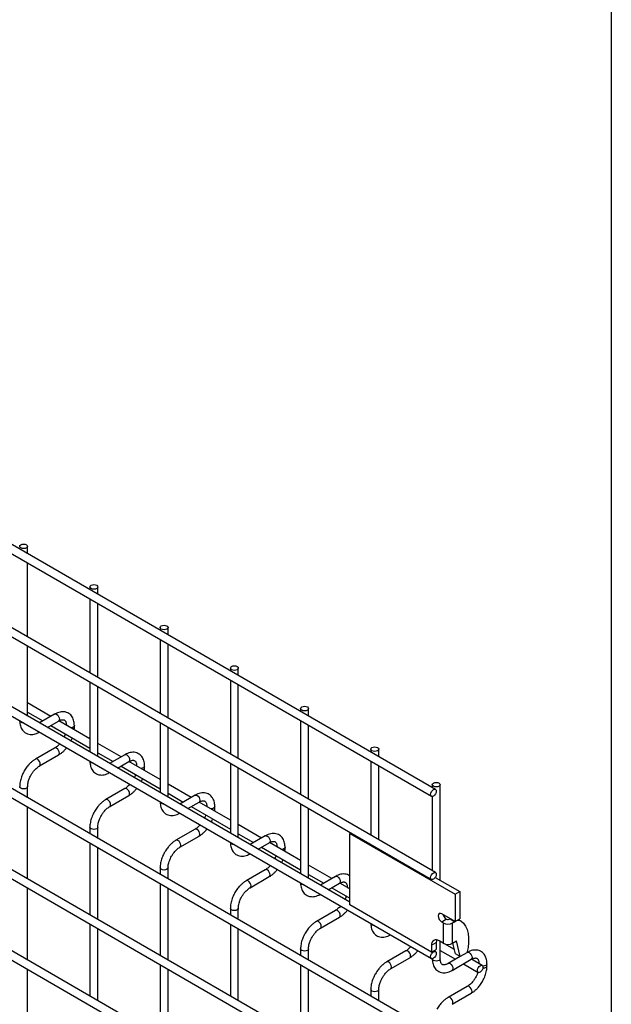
# Model space of a CAD drawing. Header units: inches. Extents: x 0.2 to 10.8, y 0.2 to 8.2.
# Tile 35 of 36: x 10.154 to 10.75, y 6.762 to 7.752. Entities that reach past the tile are written whole.
import ezdxf

# ---------------------------------------------------------------- set-up
doc = ezdxf.new("R2010")
doc.units = ezdxf.units.IN
doc.header["$MEASUREMENT"] = 0
doc.layers.add('TEXT', color=140, linetype='Continuous', lineweight=25)

msp = doc.modelspace()

# ---------------------------------------------------------------- linework, layer by layer
for p, q in [((10.57291, 6.97788), (8.52548, 8.15983)), ((8.52148, 8.15291), (10.56891, 6.97095)), ((10.57291, 6.89418), (8.52548, 8.07614)), ((8.52148, 8.06921), (10.56891, 6.88726)), ((8.52148, 7.9896), (10.56891, 6.80764)), ((10.48658, 6.8644), (8.60649, 7.94976)), ((8.52148, 7.90735), (10.56891, 6.7254)), ((10.57291, 6.73233), (8.52548, 7.91428)), ((10.57291, 6.65067), (8.52548, 7.83263)), ((8.52148, 7.8257), (10.56891, 6.64375)), ((10.57291, 6.56902), (8.52548, 7.75098)), ((8.52148, 7.74405), (10.56891, 6.56209)), ((10.16231, 7.21491), (10.16231, 7.2224)), ((10.16231, 7.13122), (10.16231, 7.20567)), ((10.22502, 7.18158), (10.22502, 7.17871)), ((10.23302, 7.17409), (10.23302, 7.18158)), ((10.22502, 7.16947), (10.22502, 7.09501)), ((10.23302, 7.0904), (10.23302, 7.16485)), ((10.29573, 7.14076), (10.29573, 7.13789)), ((10.30373, 7.13327), (10.30373, 7.14076)), ((10.29573, 7.12865), (10.29573, 7.05419)), ((10.16231, 7.0516), (10.16231, 7.12198)), ((10.30373, 7.04958), (10.30373, 7.12403)), ((10.36644, 7.09994), (10.36644, 7.09707)), ((10.37444, 7.09245), (10.37444, 7.09994)), ((10.22502, 7.08578), (10.22502, 7.0154)), ((10.36644, 7.08783), (10.36644, 7.01337)), ((10.23302, 7.01078), (10.23302, 7.08116)), ((10.37444, 7.00876), (10.37444, 7.08321)), ((10.18563, 7.05135), (10.16231, 7.06481)), ((10.16231, 7.05558), (10.17763, 7.04673)), ((10.43715, 7.05912), (10.43715, 7.05625)), ((10.44515, 7.05163), (10.44515, 7.05912)), ((10.18947, 7.05357), (10.17419, 7.04475)), ((10.18219, 7.04013), (10.19347, 7.04664)), ((10.22502, 7.02861), (10.19365, 7.04672)), ((10.43715, 7.04701), (10.43715, 6.97255)), ((10.18563, 7.04211), (10.22502, 7.01937)), ((10.20937, 7.04), (10.20937, 7.04208)), ((10.29573, 7.04496), (10.29573, 6.97458)), ((10.30373, 6.96996), (10.30373, 7.04034)), ((10.44515, 6.96793), (10.44515, 7.04239)), ((10.18947, 7.0194), (10.17028, 7.00832)), ((10.25634, 7.01053), (10.23302, 7.02399)), ((10.50786, 7.0183), (10.50786, 7.01543)), ((10.51586, 7.01081), (10.51586, 7.0183)), ((10.17427, 7.00139), (10.19347, 7.01247)), ((10.23302, 7.01476), (10.24834, 7.00591)), ((10.26018, 7.01275), (10.2449, 7.00393)), ((10.2529, 6.99931), (10.26418, 7.00582)), ((10.29573, 6.98779), (10.26436, 7.0059)), ((10.50786, 7.00619), (10.50786, 6.93173)), ((10.25634, 7.00129), (10.29573, 6.97855)), ((10.28008, 6.99918), (10.28008, 7.00126)), ((10.36644, 7.00414), (10.36644, 6.93376)), ((10.37444, 6.92914), (10.37444, 6.99952)), ((10.51586, 6.92711), (10.51586, 7.00157)), ((10.16231, 6.96936), (10.16231, 6.98066)), ((10.26018, 6.97858), (10.24099, 6.9675)), ((10.32705, 6.96971), (10.30373, 6.98317)), ((10.56973, 6.98258), (10.56973, 6.97971)), ((10.57773, 6.88642), (10.57773, 6.98258)), ((10.24499, 6.96057), (10.26418, 6.97165)), ((10.30373, 6.97394), (10.31905, 6.96509)), ((10.33089, 6.97193), (10.31561, 6.96311)), ((10.56973, 6.97077), (10.56973, 6.89601)), ((10.16231, 6.88771), (10.16231, 6.96012)), ((10.32361, 6.95849), (10.33489, 6.965)), ((10.32705, 6.96047), (10.36644, 6.93773)), ((10.36644, 6.94697), (10.33507, 6.96508)), ((10.35079, 6.95836), (10.35079, 6.96044)), ((10.43715, 6.96332), (10.43715, 6.89294)), ((10.44515, 6.88832), (10.44515, 6.9587)), ((10.22502, 6.93984), (10.22502, 6.93316)), ((10.23302, 6.92854), (10.23302, 6.93984)), ((10.33089, 6.93776), (10.3117, 6.92667)), ((10.39776, 6.92889), (10.37444, 6.94235)), ((10.3157, 6.91975), (10.33489, 6.93083)), ((10.37444, 6.93312), (10.38976, 6.92427)), ((10.40161, 6.93111), (10.38632, 6.92229)), ((10.48763, 6.93418), (10.48658, 6.93357)), ((10.48658, 6.86151), (10.48658, 6.93357)), ((10.48658, 6.93357), (10.59265, 6.87234)), ((10.22502, 6.92392), (10.22502, 6.8515)), ((10.23302, 6.84689), (10.23302, 6.9193)), ((10.39432, 6.91767), (10.4056, 6.92418)), ((10.39776, 6.91965), (10.43715, 6.89691)), ((10.43715, 6.90615), (10.40578, 6.92426)), ((10.4215, 6.91754), (10.4215, 6.91962)), ((10.29573, 6.89902), (10.29573, 6.89234)), ((10.30373, 6.88772), (10.30373, 6.89902)), ((10.40161, 6.89694), (10.38241, 6.88585)), ((10.46847, 6.88807), (10.44515, 6.90153)), ((10.38641, 6.87893), (10.4056, 6.89001)), ((10.44515, 6.8923), (10.46047, 6.88345)), ((10.47232, 6.89029), (10.45703, 6.88147)), ((10.57275, 6.8893), (10.59739, 6.87507)), ((10.16231, 6.80605), (10.16231, 6.87847)), ((10.29573, 6.8831), (10.29573, 6.81068)), ((10.30373, 6.80607), (10.30373, 6.87848)), ((10.46503, 6.87685), (10.47632, 6.88336)), ((10.46847, 6.87883), (10.48658, 6.86838)), ((10.48658, 6.87761), (10.47649, 6.88344)), ((10.59265, 6.87234), (10.59739, 6.87507)), ((10.59265, 6.87234), (10.59265, 6.84478)), ((10.59739, 6.87507), (10.59739, 6.84752)), ((10.36644, 6.8582), (10.36644, 6.85152)), ((10.37444, 6.8469), (10.37444, 6.8582)), ((10.569, 6.81393), (10.48658, 6.86151)), ((10.47232, 6.85612), (10.45312, 6.84503)), ((10.45712, 6.83811), (10.47632, 6.84919)), ((10.59265, 6.84478), (10.57922, 6.85254)), ((10.5841, 6.84719), (10.57922, 6.84437)), ((10.58784, 6.84756), (10.58766, 6.84746)), ((10.58766, 6.84746), (10.5924, 6.84472)), ((10.59265, 6.84478), (10.59739, 6.84752)), ((10.22502, 6.84227), (10.22502, 6.76985)), ((10.23302, 6.76523), (10.23302, 6.83765)), ((10.36644, 6.84228), (10.36644, 6.76986)), ((10.37444, 6.76525), (10.37444, 6.83766)), ((10.58077, 6.84347), (10.57922, 6.84437)), ((10.58077, 6.84347), (10.58077, 6.82306)), ((10.59025, 6.84347), (10.5924, 6.84472)), ((10.59025, 6.82306), (10.59025, 6.84347)), ((10.5924, 6.84472), (10.59258, 6.84482)), ((10.59613, 6.84679), (10.59855, 6.8454)), ((10.43715, 6.81738), (10.43715, 6.8107)), ((10.44515, 6.80608), (10.44515, 6.81738)), ((10.569, 6.82096), (10.57373, 6.82369)), ((10.569, 6.82096), (10.569, 6.81393)), ((10.57373, 6.82369), (10.57373, 6.81667)), ((10.58077, 6.82306), (10.5767, 6.82541)), ((10.57773, 6.80727), (10.57773, 6.82481)), ((10.59211, 6.81669), (10.58214, 6.82245)), ((10.59025, 6.82306), (10.59417, 6.82533)), ((10.59314, 6.81232), (10.59057, 6.82325)), ((10.59788, 6.80959), (10.59417, 6.82533)), ((10.54303, 6.8153), (10.52383, 6.80421)), ((10.52783, 6.79729), (10.54703, 6.80837)), ((10.569, 6.81393), (10.57373, 6.81667)), ((10.56973, 6.80746), (10.56973, 6.80727)), ((10.57291, 6.81457), (10.5715, 6.81538)), ((10.57773, 6.81576), (10.59305, 6.80691)), ((10.59778, 6.80964), (10.5857, 6.80267)), ((10.59788, 6.80959), (10.59314, 6.81232)), ((10.6046, 6.81346), (10.59788, 6.80959)), ((10.6049, 6.81375), (10.60463, 6.8136)), ((10.29573, 6.80145), (10.29573, 6.72903)), ((10.43715, 6.80146), (10.43715, 6.72904)), ((10.5897, 6.79574), (10.6089, 6.80682)), ((10.60105, 6.80229), (10.61596, 6.79369)), ((10.61996, 6.80062), (10.60908, 6.8069)), ((10.62479, 6.80018), (10.62479, 6.80226)), ((10.16231, 6.7244), (10.16231, 6.79682)), ((10.30373, 6.72441), (10.30373, 6.79683)), ((10.44515, 6.72443), (10.44515, 6.79684)), ((10.6049, 6.77958), (10.5857, 6.7685)), ((10.50786, 6.77656), (10.50786, 6.76988)), ((10.51586, 6.76526), (10.51586, 6.77656)), ((10.5897, 6.76157), (10.6089, 6.77265))]:
    msp.add_line(p, q)
at = {"flags": 128}
for points in [[(10.16114, 7.22403), (10.16201, 7.22328), (10.16231, 7.2224), (10.16201, 7.22152), (10.16114, 7.22077), (10.15984, 7.22027), (10.15831, 7.22009), (10.15678, 7.22027), (10.15548, 7.22077), (10.15461, 7.22152), (10.15431, 7.2224), (10.15461, 7.22328), (10.15548, 7.22403), (10.15678, 7.22453), (10.15831, 7.22471), (10.15984, 7.22453), (10.16114, 7.22403)], [(10.23185, 7.18321), (10.23272, 7.18246), (10.23302, 7.18158), (10.23272, 7.1807), (10.23185, 7.17995), (10.23055, 7.17945), (10.22902, 7.17927), (10.22749, 7.17945), (10.22619, 7.17995), (10.22532, 7.1807), (10.22502, 7.18158), (10.22532, 7.18246), (10.22619, 7.18321), (10.22749, 7.18371), (10.22902, 7.18389), (10.23055, 7.18371), (10.23185, 7.18321)], [(10.30256, 7.14239), (10.30343, 7.14164), (10.30373, 7.14076), (10.30343, 7.13988), (10.30256, 7.13913), (10.30126, 7.13863), (10.29973, 7.13845), (10.2982, 7.13863), (10.2969, 7.13913), (10.29604, 7.13988), (10.29573, 7.14076), (10.29604, 7.14164), (10.2969, 7.14239), (10.2982, 7.14289), (10.29973, 7.14307), (10.30126, 7.14289), (10.30256, 7.14239)], [(10.37327, 7.10157), (10.37414, 7.10082), (10.37444, 7.09994), (10.37414, 7.09905), (10.37327, 7.09831), (10.37197, 7.09781), (10.37044, 7.09763), (10.36891, 7.09781), (10.36761, 7.09831), (10.36675, 7.09905), (10.36644, 7.09994), (10.36675, 7.10082), (10.36761, 7.10157), (10.36891, 7.10207), (10.37044, 7.10225), (10.37197, 7.10207), (10.37327, 7.10157)], [(10.44398, 7.06075), (10.44485, 7.06), (10.44515, 7.05912), (10.44485, 7.05823), (10.44398, 7.05749), (10.44268, 7.05698), (10.44115, 7.05681), (10.43962, 7.05698), (10.43832, 7.05749), (10.43746, 7.05823), (10.43715, 7.05912), (10.43746, 7.06), (10.43832, 7.06075), (10.43962, 7.06125), (10.44115, 7.06143), (10.44268, 7.06125), (10.44398, 7.06075)], [(10.15548, 7.04546), (10.15461, 7.0462), (10.15431, 7.04698)], [(10.15813, 7.04478), (10.15678, 7.04496), (10.15548, 7.04546)], [(10.18947, 7.05357), (10.19039, 7.05375), (10.19147, 7.05337)], [(10.19147, 7.05337), (10.19256, 7.0525), (10.19347, 7.05126), (10.19409, 7.04985), (10.1943, 7.04847), (10.19409, 7.04735), (10.19347, 7.04664), (10.19347, 7.04664)], [(10.20937, 7.04207), (10.20906, 7.0412), (10.2082, 7.04045), (10.2069, 7.03995), (10.20567, 7.03978)], [(10.1943, 7.0143), (10.19409, 7.01568), (10.19347, 7.01709), (10.19256, 7.01833), (10.19147, 7.0192), (10.19039, 7.01958), (10.18947, 7.0194)], [(10.51469, 7.01993), (10.51556, 7.01918), (10.51586, 7.0183), (10.51556, 7.01741), (10.51469, 7.01666), (10.51339, 7.01616), (10.51186, 7.01599), (10.51033, 7.01616), (10.50903, 7.01666), (10.50817, 7.01741), (10.50786, 7.0183), (10.50817, 7.01918), (10.50903, 7.01993), (10.51033, 7.02043), (10.51186, 7.02061), (10.51339, 7.02043), (10.51469, 7.01993)], [(10.17228, 7.00812), (10.17119, 7.00849), (10.17028, 7.00832), (10.17026, 7.00831)], [(10.17427, 7.00138), (10.17428, 7.00139), (10.17489, 7.00209), (10.1751, 7.00322), (10.17489, 7.00459), (10.17428, 7.00601), (10.17336, 7.00724), (10.17228, 7.00812)], [(10.19347, 7.01247), (10.19347, 7.01247), (10.19409, 7.01318), (10.1943, 7.0143)], [(10.22619, 7.00464), (10.22532, 7.00538), (10.22502, 7.00616)], [(10.26018, 7.01275), (10.2611, 7.01293), (10.26218, 7.01255)], [(10.26218, 7.01255), (10.26327, 7.01168), (10.26418, 7.01044), (10.2648, 7.00903), (10.26501, 7.00765), (10.2648, 7.00653), (10.26418, 7.00582), (10.26418, 7.00582)], [(10.22884, 7.00396), (10.22749, 7.00413), (10.22619, 7.00464)], [(10.28008, 7.00125), (10.27977, 7.00038), (10.27891, 6.99963), (10.27761, 6.99913), (10.27638, 6.99896)], [(10.16231, 6.98067), (10.16231, 6.98066), (10.16201, 6.97978), (10.16114, 6.97903), (10.15984, 6.97853), (10.15831, 6.97835), (10.15678, 6.97853), (10.15548, 6.97903), (10.15461, 6.97978), (10.15431, 6.98066), (10.15431, 6.98068)], [(10.26501, 6.97348), (10.2648, 6.97486), (10.26418, 6.97627), (10.26327, 6.97751), (10.26218, 6.97838), (10.2611, 6.97876), (10.26018, 6.97858)], [(10.57373, 6.97605), (10.57352, 6.97467), (10.57291, 6.97326), (10.57199, 6.97202), (10.57091, 6.97115), (10.56982, 6.97077), (10.56891, 6.97095), (10.56829, 6.97166), (10.56808, 6.97278), (10.56829, 6.97416), (10.56891, 6.97557), (10.56982, 6.97681), (10.57091, 6.97768), (10.57199, 6.97806), (10.57291, 6.97788), (10.57352, 6.97717), (10.57373, 6.97605)], [(10.57656, 6.98421), (10.57743, 6.98346), (10.57773, 6.98258), (10.57743, 6.9817), (10.57656, 6.98095), (10.57527, 6.98045), (10.57373, 6.98027), (10.5722, 6.98045), (10.57091, 6.98095), (10.57004, 6.9817), (10.56973, 6.98258), (10.57004, 6.98346), (10.57091, 6.98421), (10.5722, 6.98471), (10.57373, 6.98489), (10.57527, 6.98471), (10.57656, 6.98421)], [(10.24299, 6.9673), (10.2419, 6.96767), (10.24099, 6.9675), (10.24097, 6.96749)], [(10.24498, 6.96056), (10.24499, 6.96057), (10.2456, 6.96127), (10.24581, 6.9624), (10.2456, 6.96377), (10.24499, 6.96519), (10.24407, 6.96642), (10.24299, 6.9673)], [(10.26418, 6.97165), (10.26418, 6.97165), (10.2648, 6.97236), (10.26501, 6.97348)], [(10.33089, 6.97193), (10.33181, 6.97211), (10.33289, 6.97173)], [(10.33289, 6.97173), (10.33398, 6.97086), (10.33489, 6.96962), (10.33551, 6.96821), (10.33572, 6.96683), (10.33551, 6.96571), (10.33489, 6.965), (10.33489, 6.965)], [(10.2969, 6.96381), (10.29604, 6.96456), (10.29574, 6.96534)], [(10.29955, 6.96314), (10.2982, 6.96331), (10.2969, 6.96381)], [(10.35079, 6.96043), (10.35048, 6.95956), (10.34962, 6.95881), (10.34832, 6.95831), (10.3471, 6.95814)], [(10.23302, 6.93985), (10.23302, 6.93984), (10.23272, 6.93896), (10.23185, 6.93821), (10.23055, 6.93771), (10.22902, 6.93753), (10.22749, 6.93771), (10.22619, 6.93821), (10.22532, 6.93896), (10.22502, 6.93984), (10.22502, 6.93986)], [(10.33572, 6.93266), (10.33551, 6.93403), (10.33489, 6.93545), (10.33398, 6.93669), (10.33289, 6.93756), (10.33181, 6.93794), (10.33089, 6.93776)], [(10.3137, 6.92648), (10.31261, 6.92685), (10.3117, 6.92667), (10.31168, 6.92667)], [(10.31569, 6.91974), (10.3157, 6.91975), (10.31631, 6.92045), (10.31652, 6.92158), (10.31631, 6.92295), (10.3157, 6.92437), (10.31478, 6.9256), (10.3137, 6.92648)], [(10.33489, 6.93083), (10.33489, 6.93083), (10.33551, 6.93154), (10.33572, 6.93266)], [(10.40161, 6.93111), (10.40252, 6.93129), (10.40361, 6.93091)], [(10.40361, 6.93091), (10.40469, 6.93004), (10.40561, 6.9288), (10.40622, 6.92739), (10.40643, 6.92601), (10.40622, 6.92489), (10.40561, 6.92418), (10.4056, 6.92418)], [(10.36761, 6.92299), (10.36675, 6.92374), (10.36645, 6.92452)], [(10.37026, 6.92232), (10.36891, 6.92249), (10.36761, 6.92299)], [(10.4215, 6.91961), (10.4212, 6.91874), (10.42033, 6.91799), (10.41903, 6.91749), (10.41781, 6.91732)], [(10.30373, 6.89903), (10.30373, 6.89902), (10.30343, 6.89814), (10.30256, 6.89739), (10.30126, 6.89689), (10.29973, 6.89671), (10.2982, 6.89689), (10.2969, 6.89739), (10.29604, 6.89814), (10.29573, 6.89902), (10.29573, 6.89903)], [(10.40643, 6.89184), (10.40622, 6.89321), (10.40561, 6.89463), (10.40469, 6.89587), (10.40361, 6.89674), (10.40252, 6.89712), (10.40161, 6.89694)], [(10.4056, 6.89001), (10.40561, 6.89001), (10.40622, 6.89071), (10.40643, 6.89184)], [(10.47232, 6.89029), (10.47323, 6.89047), (10.47432, 6.89009)], [(10.47432, 6.89009), (10.4754, 6.88922), (10.47632, 6.88798), (10.47693, 6.88657), (10.47714, 6.88519), (10.47693, 6.88407), (10.47632, 6.88336), (10.47632, 6.88336)], [(10.57373, 6.89235), (10.57352, 6.89098), (10.57291, 6.88956), (10.57199, 6.88833), (10.57091, 6.88745), (10.56982, 6.88708), (10.56891, 6.88726), (10.56829, 6.88796), (10.56808, 6.88909), (10.56829, 6.89046), (10.56891, 6.89187), (10.56982, 6.89311), (10.57091, 6.89399), (10.57199, 6.89436), (10.57291, 6.89418), (10.57352, 6.89348), (10.57373, 6.89235)], [(10.38441, 6.88566), (10.38332, 6.88603), (10.38241, 6.88585), (10.3824, 6.88585)], [(10.3864, 6.87892), (10.38641, 6.87893), (10.38702, 6.87963), (10.38724, 6.88076), (10.38702, 6.88213), (10.38641, 6.88355), (10.38549, 6.88478), (10.38441, 6.88566)], [(10.43832, 6.88217), (10.43746, 6.88292), (10.43716, 6.8837)], [(10.44097, 6.8815), (10.43962, 6.88167), (10.43832, 6.88217)], [(10.37444, 6.85821), (10.37444, 6.8582), (10.37414, 6.85732), (10.37327, 6.85657), (10.37197, 6.85607), (10.37044, 6.85589), (10.36891, 6.85607), (10.36761, 6.85657), (10.36675, 6.85732), (10.36644, 6.8582), (10.36644, 6.85821)], [(10.47714, 6.85102), (10.47693, 6.85239), (10.47632, 6.85381), (10.4754, 6.85505), (10.47432, 6.85592), (10.47323, 6.8563), (10.47232, 6.85612)], [(10.47632, 6.84919), (10.47632, 6.84919), (10.47693, 6.84989), (10.47714, 6.85102)], [(10.57922, 6.85254), (10.57786, 6.85301), (10.57672, 6.85278), (10.57595, 6.8519), (10.57568, 6.8505), (10.57595, 6.84878), (10.57672, 6.84701), (10.57786, 6.84546), (10.57922, 6.84437)], [(10.45512, 6.84484), (10.45404, 6.84521), (10.45312, 6.84503), (10.45311, 6.84503)], [(10.45711, 6.8381), (10.45712, 6.83811), (10.45773, 6.83881), (10.45795, 6.83994), (10.45773, 6.84131), (10.45712, 6.84272), (10.4562, 6.84396), (10.45512, 6.84484)], [(10.50903, 6.84135), (10.50817, 6.8421), (10.50787, 6.84288)], [(10.51168, 6.84068), (10.51033, 6.84085), (10.50903, 6.84135)], [(10.59855, 6.8454), (10.60108, 6.84313), (10.60315, 6.84024), (10.60473, 6.83678), (10.60579, 6.83282), (10.60631, 6.82843), (10.60629, 6.82368), (10.60571, 6.81866), (10.6046, 6.81346)], [(10.44515, 6.81739), (10.44515, 6.81738), (10.44485, 6.8165), (10.44398, 6.81575), (10.44268, 6.81525), (10.44115, 6.81507), (10.43962, 6.81525), (10.43832, 6.81575), (10.43746, 6.8165), (10.43715, 6.81738), (10.43715, 6.81739)], [(10.57417, 6.82638), (10.57388, 6.82534), (10.57373, 6.82369)], [(10.54785, 6.8102), (10.54764, 6.81157), (10.54703, 6.81299), (10.54611, 6.81423), (10.54503, 6.8151), (10.54394, 6.81547), (10.54303, 6.8153)], [(10.54703, 6.80837), (10.54703, 6.80837), (10.54764, 6.80907), (10.54785, 6.8102)], [(10.57373, 6.81274), (10.57352, 6.81137), (10.57291, 6.80995), (10.57199, 6.80871), (10.57091, 6.80784), (10.56982, 6.80746), (10.56891, 6.80764), (10.56829, 6.80835), (10.56808, 6.80947), (10.56829, 6.81085), (10.56891, 6.81226), (10.56982, 6.8135), (10.57091, 6.81437), (10.57199, 6.81475), (10.57291, 6.81457), (10.57352, 6.81387), (10.57373, 6.81274)], [(10.57091, 6.80564), (10.57004, 6.80638), (10.56973, 6.80727)], [(10.57773, 6.80727), (10.57743, 6.80638), (10.57656, 6.80564), (10.57527, 6.80514), (10.57373, 6.80496), (10.5722, 6.80514), (10.57091, 6.80564)], [(10.6049, 6.81375), (10.60582, 6.81393), (10.6069, 6.81355)], [(10.6069, 6.81355), (10.60798, 6.81268), (10.6089, 6.81144), (10.60951, 6.81003), (10.60973, 6.80865), (10.60951, 6.80753), (10.6089, 6.80682), (10.6089, 6.80682)], [(10.52583, 6.80402), (10.52475, 6.80439), (10.52383, 6.80421), (10.52382, 6.80421)], [(10.52782, 6.79728), (10.52783, 6.79729), (10.52844, 6.79799), (10.52866, 6.79912), (10.52844, 6.80049), (10.52783, 6.8019), (10.52691, 6.80314), (10.52583, 6.80402)], [(10.58571, 6.80267), (10.58662, 6.80285), (10.5877, 6.80247)], [(10.5877, 6.80247), (10.58878, 6.8016), (10.5897, 6.80036), (10.59031, 6.79895), (10.59053, 6.79757), (10.59031, 6.79645), (10.58972, 6.79575)], [(10.62079, 6.79878), (10.62058, 6.79741), (10.61996, 6.796), (10.61905, 6.79476), (10.61796, 6.79389), (10.61688, 6.79351), (10.61596, 6.79369), (10.61535, 6.79439), (10.61514, 6.79552), (10.61535, 6.79689), (10.61596, 6.79831), (10.61688, 6.79954), (10.61796, 6.80042), (10.61905, 6.80079), (10.61996, 6.80062), (10.62058, 6.79991), (10.62079, 6.79878)], [(10.62479, 6.80225), (10.62449, 6.80138), (10.62362, 6.80063), (10.62232, 6.80013), (10.62079, 6.79995), (10.62056, 6.79996)], [(10.62479, 6.80017), (10.62449, 6.7993), (10.62362, 6.79855), (10.62232, 6.79805), (10.62079, 6.79787), (10.62069, 6.79787)], [(10.60973, 6.77448), (10.60951, 6.77586), (10.6089, 6.77727), (10.60798, 6.77851), (10.6069, 6.77938), (10.60582, 6.77976), (10.6049, 6.77958)], [(10.51586, 6.77657), (10.51586, 6.77656), (10.51556, 6.77568), (10.51469, 6.77493), (10.51339, 6.77443), (10.51186, 6.77425), (10.51033, 6.77443), (10.50903, 6.77493), (10.50817, 6.77568), (10.50786, 6.77656), (10.50786, 6.77657)], [(10.5877, 6.7683), (10.58662, 6.76867), (10.5857, 6.7685), (10.58569, 6.76849)], [(10.58969, 6.76156), (10.5897, 6.76157), (10.59031, 6.76227), (10.59053, 6.7634), (10.59031, 6.76477), (10.5897, 6.76619), (10.58878, 6.76742), (10.5877, 6.7683)], [(10.6089, 6.77265), (10.6089, 6.77265), (10.60951, 6.77336), (10.60973, 6.77448)]]:
    msp.add_lwpolyline(points, dxfattribs=at)
for centre, radius, start, end in [((10.20716, 7.04035), 0.00224, 296.52336, 350.80925), ((10.27787, 6.99953), 0.00224, 296.52336, 350.80925), ((10.34858, 6.95871), 0.00224, 296.52336, 350.80925), ((10.41929, 6.91789), 0.00224, 296.52336, 350.80925), ((10.58859, 6.85388), 0.00825, 195.15455, 228.63963), ((10.58549, 6.85237), 0.00536, 254.89325, 293.76365), ((10.58551, 6.85262), 0.0103, 242.60967, 297.39033), ((10.59615, 6.84024), 0.00568, 65.02423, 117.66493), ((10.5737, 6.82172), 0.00476, 50.79671, 189.21404), ((10.58551, 6.8322), 0.0103, 242.60967, 297.39033)]:
    msp.add_arc(centre, radius, start, end)
for points, knots in [([(10.20934, 7.04207), (10.20933, 7.04266), (10.20933, 7.04413), (10.20897, 7.04636), (10.20826, 7.04871), (10.20718, 7.05087), (10.2057, 7.05278), (10.20381, 7.05434), (10.20149, 7.05549), (10.19891, 7.05604), (10.19622, 7.05601), (10.19357, 7.05544), (10.1913, 7.0546), (10.18996, 7.05381), (10.18948, 7.05352)], [0, 0, 0, 0, 0.0555917, 0.1385273, 0.2224467, 0.3069802, 0.3922177, 0.479262, 0.5705133, 0.6695129, 0.7607256, 0.8540506, 0.947574, 1, 1, 1, 1]), ([(10.15434, 7.0471), (10.15434, 7.04652), (10.15434, 7.04506), (10.1547, 7.04284), (10.1554, 7.04047), (10.15648, 7.03831), (10.15795, 7.03639), (10.15984, 7.03481), (10.16215, 7.03366), (10.16472, 7.03309), (10.16741, 7.03311), (10.17007, 7.03366), (10.17237, 7.0345), (10.17375, 7.03531), (10.17427, 7.03561)], [0, 0, 0, 0, 0.054399, 0.137173, 0.220932, 0.305308, 0.390376, 0.477209, 0.568163, 0.66675, 0.757718, 0.850824, 0.944202, 1, 1, 1, 1]), ([(10.19347, 7.04663), (10.1939, 7.04686), (10.19481, 7.04737), (10.1961, 7.0478), (10.19728, 7.04802), (10.19828, 7.048), (10.19911, 7.04776), (10.19976, 7.04734), (10.20039, 7.04657), (10.20091, 7.04548), (10.20125, 7.044), (10.2014, 7.04283), (10.20136, 7.04212), (10.20136, 7.04208)], [0, 0, 0, 0, 0.076341, 0.164647, 0.254489, 0.348472, 0.453572, 0.589697, 0.695681, 0.796643, 0.895926, 0.994247, 1, 1, 1, 1]), ([(10.20923, 7.03773), (10.20928, 7.03822), (10.20938, 7.03899), (10.20935, 7.03972), (10.20934, 7.03999)], [0, 0, 0, 0, 0.629491, 1, 1, 1, 1]), ([(10.20025, 7.03368), (10.20008, 7.0332), (10.19972, 7.03217), (10.19928, 7.03108), (10.19897, 7.03049), (10.19895, 7.03045)], [0, 0, 0, 0, 0.438922, 0.964949, 1, 1, 1, 1]), ([(10.20586, 7.02646), (10.20609, 7.02688), (10.20655, 7.02777), (10.20701, 7.02883), (10.20723, 7.02946), (10.20728, 7.02962)], [0, 0, 0, 0, 0.408976, 0.858362, 1, 1, 1, 1]), ([(10.19456, 7.02375), (10.19439, 7.02354), (10.19378, 7.02282), (10.19263, 7.02171), (10.19116, 7.02049), (10.19008, 7.01972), (10.18954, 7.01945), (10.18948, 7.01941)], [0, 0, 0, 0, 0.106378, 0.380972, 0.668987, 0.961945, 1, 1, 1, 1]), ([(10.19347, 7.01252), (10.19383, 7.01272), (10.19501, 7.01336), (10.19687, 7.01479), (10.19896, 7.01668), (10.20052, 7.01833), (10.20134, 7.01936), (10.2016, 7.01969)], [0, 0, 0, 0, 0.12332, 0.400048, 0.657251, 0.892098, 1, 1, 1, 1]), ([(10.17028, 7.00827), (10.16995, 7.00809), (10.16879, 7.00747), (10.16695, 7.00606), (10.16483, 7.00417), (10.16308, 7.00229), (10.16157, 7.00043), (10.16021, 6.99854), (10.15936, 6.99714), (10.15894, 6.99643)], [0, 0, 0, 0, 0.076054, 0.263021, 0.437352, 0.597786, 0.719603, 0.857444, 1, 1, 1, 1]), ([(10.22505, 7.00628), (10.22505, 7.0057), (10.22505, 7.00424), (10.22541, 7.00202), (10.22611, 6.99965), (10.22719, 6.99749), (10.22867, 6.99557), (10.23055, 6.99399), (10.23286, 6.99284), (10.23543, 6.99227), (10.23812, 6.99229), (10.24078, 6.99284), (10.24309, 6.99368), (10.24446, 6.99449), (10.24498, 6.99479)], [0, 0, 0, 0, 0.054399, 0.137173, 0.220932, 0.305308, 0.390376, 0.477209, 0.568163, 0.66675, 0.757718, 0.850824, 0.944202, 1, 1, 1, 1]), ([(10.28005, 7.00125), (10.28005, 7.00184), (10.28004, 7.00331), (10.27968, 7.00554), (10.27898, 7.00789), (10.27789, 7.01005), (10.27641, 7.01195), (10.27452, 7.01352), (10.2722, 7.01467), (10.26963, 7.01522), (10.26693, 7.01519), (10.26428, 7.01462), (10.26201, 7.01378), (10.26067, 7.01299), (10.26019, 7.0127)], [0, 0, 0, 0, 0.055592, 0.138527, 0.222447, 0.30698, 0.392218, 0.479262, 0.570513, 0.669513, 0.760726, 0.854051, 0.947574, 1, 1, 1, 1]), ([(10.26418, 7.00581), (10.26461, 7.00604), (10.26552, 7.00655), (10.26681, 7.00698), (10.26799, 7.0072), (10.26899, 7.00717), (10.26982, 7.00694), (10.27047, 7.00652), (10.2711, 7.00575), (10.27162, 7.00466), (10.27196, 7.00318), (10.27212, 7.00201), (10.27207, 7.0013), (10.27207, 7.00126)], [0, 0, 0, 0, 0.076341, 0.164647, 0.254489, 0.348472, 0.453572, 0.589697, 0.695681, 0.796643, 0.895926, 0.994247, 1, 1, 1, 1]), ([(10.15894, 6.99643), (10.15832, 6.99529), (10.15746, 6.9937), (10.15643, 6.99125), (10.15568, 6.98916), (10.15499, 6.98667), (10.15453, 6.98411), (10.1543, 6.98208), (10.15433, 6.98096), (10.15434, 6.98068)], [0, 0, 0, 0, 0.22114, 0.311302, 0.459898, 0.612592, 0.774999, 0.943044, 1, 1, 1, 1]), ([(10.16586, 6.99243), (10.16642, 6.99333), (10.1672, 6.99459), (10.16851, 6.9963), (10.16966, 6.99764), (10.17108, 6.99905), (10.17256, 7.00027), (10.17365, 7.00105), (10.1742, 7.00134), (10.17427, 7.00137)], [0, 0, 0, 0, 0.233186, 0.328025, 0.483332, 0.641352, 0.807119, 0.975755, 1, 1, 1, 1]), ([(10.27994, 6.99691), (10.27999, 6.9974), (10.28009, 6.99817), (10.28006, 6.9989), (10.28005, 6.99917)], [0, 0, 0, 0, 0.629491, 1, 1, 1, 1]), ([(10.16232, 6.98067), (10.16234, 6.98126), (10.16237, 6.98247), (10.16272, 6.98455), (10.16325, 6.98656), (10.16391, 6.98842), (10.16472, 6.99033), (10.16544, 6.99165), (10.16586, 6.99243)], [0, 0, 0, 0, 0.169323, 0.352373, 0.534052, 0.667576, 0.805635, 1, 1, 1, 1]), ([(10.27096, 6.99286), (10.27079, 6.99238), (10.27043, 6.99135), (10.26999, 6.99026), (10.26968, 6.98967), (10.26966, 6.98963)], [0, 0, 0, 0, 0.4389224, 0.9649493, 1, 1, 1, 1]), ([(10.27657, 6.98564), (10.2768, 6.98606), (10.27726, 6.98694), (10.27772, 6.98801), (10.27794, 6.98864), (10.27799, 6.98879)], [0, 0, 0, 0, 0.408976, 0.858362, 1, 1, 1, 1]), ([(10.26527, 6.98293), (10.2651, 6.98272), (10.26449, 6.982), (10.26334, 6.98089), (10.26187, 6.97967), (10.26079, 6.9789), (10.26025, 6.97863), (10.26019, 6.97859)], [0, 0, 0, 0, 0.106378, 0.380972, 0.668987, 0.961945, 1, 1, 1, 1]), ([(10.26418, 6.9717), (10.26454, 6.9719), (10.26572, 6.97254), (10.26758, 6.97397), (10.26967, 6.97586), (10.27123, 6.97751), (10.27205, 6.97854), (10.27231, 6.97887)], [0, 0, 0, 0, 0.12332, 0.400048, 0.657251, 0.892098, 1, 1, 1, 1]), ([(10.24099, 6.96745), (10.24066, 6.96727), (10.2395, 6.96665), (10.23766, 6.96524), (10.23554, 6.96335), (10.23379, 6.96147), (10.23228, 6.95961), (10.23092, 6.95772), (10.23007, 6.95632), (10.22965, 6.95561)], [0, 0, 0, 0, 0.076054, 0.263021, 0.437352, 0.597786, 0.719603, 0.857444, 1, 1, 1, 1]), ([(10.35076, 6.96043), (10.35076, 6.96102), (10.35075, 6.96249), (10.35039, 6.96472), (10.34969, 6.96707), (10.3486, 6.96923), (10.34712, 6.97113), (10.34523, 6.9727), (10.34291, 6.97385), (10.34034, 6.9744), (10.33765, 6.97437), (10.33499, 6.9738), (10.33273, 6.97296), (10.33138, 6.97217), (10.3309, 6.97188)], [0, 0, 0, 0, 0.055592, 0.138527, 0.222447, 0.30698, 0.392218, 0.479262, 0.570513, 0.669513, 0.760726, 0.854051, 0.947574, 1, 1, 1, 1]), ([(10.33489, 6.96499), (10.33532, 6.96522), (10.33624, 6.96573), (10.33752, 6.96616), (10.3387, 6.96638), (10.3397, 6.96635), (10.34053, 6.96612), (10.34118, 6.9657), (10.34181, 6.96493), (10.34233, 6.96384), (10.34267, 6.96236), (10.34283, 6.96119), (10.34278, 6.96048), (10.34278, 6.96044)], [0, 0, 0, 0, 0.0763405, 0.1646466, 0.2544891, 0.3484721, 0.4535719, 0.5896971, 0.6956808, 0.7966431, 0.8959258, 0.9942469, 1, 1, 1, 1]), ([(10.23657, 6.95161), (10.23713, 6.95251), (10.23791, 6.95377), (10.23922, 6.95548), (10.24037, 6.95682), (10.24179, 6.95823), (10.24327, 6.95945), (10.24436, 6.96023), (10.24491, 6.96051), (10.24498, 6.96055)], [0, 0, 0, 0, 0.233186, 0.328025, 0.483332, 0.641352, 0.807119, 0.975755, 1, 1, 1, 1]), ([(10.29576, 6.96546), (10.29576, 6.96488), (10.29576, 6.96341), (10.29612, 6.9612), (10.29682, 6.95883), (10.2979, 6.95666), (10.29938, 6.95475), (10.30126, 6.95317), (10.30357, 6.95202), (10.30614, 6.95145), (10.30883, 6.95147), (10.31149, 6.95202), (10.3138, 6.95286), (10.31517, 6.95367), (10.31569, 6.95397)], [0, 0, 0, 0, 0.054399, 0.137173, 0.220932, 0.305308, 0.390376, 0.477209, 0.568163, 0.66675, 0.757718, 0.850824, 0.944202, 1, 1, 1, 1]), ([(10.35065, 6.95609), (10.35071, 6.95658), (10.3508, 6.95735), (10.35077, 6.95808), (10.35076, 6.95835)], [0, 0, 0, 0, 0.629491, 1, 1, 1, 1]), ([(10.22965, 6.95561), (10.22903, 6.95447), (10.22817, 6.95287), (10.22714, 6.95043), (10.22639, 6.94834), (10.2257, 6.94585), (10.22524, 6.94329), (10.22501, 6.94126), (10.22504, 6.94014), (10.22505, 6.93986)], [0, 0, 0, 0, 0.22114, 0.311302, 0.459898, 0.612592, 0.774999, 0.943044, 1, 1, 1, 1]), ([(10.23303, 6.93985), (10.23305, 6.94044), (10.23308, 6.94165), (10.23343, 6.94373), (10.23396, 6.94574), (10.23462, 6.9476), (10.23543, 6.94951), (10.23615, 6.95083), (10.23657, 6.95161)], [0, 0, 0, 0, 0.169323, 0.352373, 0.534052, 0.667576, 0.805635, 1, 1, 1, 1]), ([(10.34167, 6.95204), (10.3415, 6.95156), (10.34114, 6.95053), (10.3407, 6.94944), (10.34039, 6.94885), (10.34037, 6.94881)], [0, 0, 0, 0, 0.4389224, 0.9649493, 1, 1, 1, 1]), ([(10.34729, 6.94482), (10.34751, 6.94524), (10.34798, 6.94612), (10.34843, 6.94719), (10.34865, 6.94782), (10.3487, 6.94797)], [0, 0, 0, 0, 0.408976, 0.858362, 1, 1, 1, 1]), ([(10.33598, 6.94211), (10.33581, 6.9419), (10.3352, 6.94118), (10.33405, 6.94007), (10.33258, 6.93885), (10.3315, 6.93808), (10.33096, 6.9378), (10.3309, 6.93777)], [0, 0, 0, 0, 0.106378, 0.380972, 0.668987, 0.961945, 1, 1, 1, 1]), ([(10.33489, 6.93088), (10.33525, 6.93108), (10.33643, 6.93172), (10.33829, 6.93315), (10.34038, 6.93504), (10.34194, 6.93669), (10.34276, 6.93772), (10.34302, 6.93805)], [0, 0, 0, 0, 0.12332, 0.400048, 0.657251, 0.892098, 1, 1, 1, 1]), ([(10.3117, 6.92663), (10.31137, 6.92645), (10.31022, 6.92583), (10.30837, 6.92442), (10.30625, 6.92253), (10.3045, 6.92065), (10.30299, 6.91879), (10.30163, 6.9169), (10.30079, 6.9155), (10.30036, 6.91479)], [0, 0, 0, 0, 0.076054, 0.263021, 0.437352, 0.597786, 0.719603, 0.857444, 1, 1, 1, 1]), ([(10.42147, 6.91961), (10.42147, 6.9202), (10.42147, 6.92167), (10.4211, 6.9239), (10.4204, 6.92625), (10.41931, 6.92841), (10.41783, 6.93031), (10.41594, 6.93188), (10.41362, 6.93303), (10.41105, 6.93358), (10.40836, 6.93354), (10.4057, 6.93298), (10.40344, 6.93214), (10.40209, 6.93135), (10.40161, 6.93106)], [0, 0, 0, 0, 0.055592, 0.138527, 0.222447, 0.30698, 0.392218, 0.479262, 0.570513, 0.669513, 0.760726, 0.854051, 0.947574, 1, 1, 1, 1]), ([(10.30728, 6.91079), (10.30784, 6.91169), (10.30862, 6.91295), (10.30993, 6.91466), (10.31108, 6.916), (10.3125, 6.91741), (10.31398, 6.91863), (10.31507, 6.91941), (10.31562, 6.91969), (10.31569, 6.91973)], [0, 0, 0, 0, 0.233186, 0.328025, 0.483332, 0.641352, 0.807119, 0.975755, 1, 1, 1, 1]), ([(10.36648, 6.92464), (10.36647, 6.92406), (10.36647, 6.92259), (10.36683, 6.92038), (10.36753, 6.91801), (10.36862, 6.91584), (10.37009, 6.91393), (10.37197, 6.91235), (10.37428, 6.9112), (10.37685, 6.91063), (10.37954, 6.91064), (10.3822, 6.9112), (10.38451, 6.91204), (10.38589, 6.91284), (10.3864, 6.91315)], [0, 0, 0, 0, 0.054399, 0.137173, 0.220932, 0.305308, 0.390376, 0.477209, 0.568163, 0.66675, 0.757718, 0.850824, 0.944202, 1, 1, 1, 1]), ([(10.4056, 6.92417), (10.40603, 6.9244), (10.40695, 6.9249), (10.40823, 6.92534), (10.40942, 6.92556), (10.41041, 6.92553), (10.41124, 6.9253), (10.41189, 6.92488), (10.41252, 6.92411), (10.41304, 6.92302), (10.41338, 6.92154), (10.41354, 6.92037), (10.41349, 6.91966), (10.41349, 6.91962)], [0, 0, 0, 0, 0.076341, 0.164647, 0.254489, 0.348472, 0.453572, 0.589697, 0.695681, 0.796643, 0.895926, 0.994247, 1, 1, 1, 1]), ([(10.42136, 6.91527), (10.42142, 6.91575), (10.42151, 6.91653), (10.42148, 6.91726), (10.42147, 6.91753)], [0, 0, 0, 0, 0.629491, 1, 1, 1, 1]), ([(10.30036, 6.91479), (10.29974, 6.91365), (10.29888, 6.91205), (10.29785, 6.90961), (10.2971, 6.90752), (10.29641, 6.90503), (10.29595, 6.90247), (10.29572, 6.90044), (10.29576, 6.89932), (10.29576, 6.89904)], [0, 0, 0, 0, 0.22114, 0.311302, 0.459898, 0.612592, 0.774999, 0.943044, 1, 1, 1, 1]), ([(10.30374, 6.89903), (10.30376, 6.89962), (10.30379, 6.90083), (10.30414, 6.90291), (10.30468, 6.90492), (10.30533, 6.90678), (10.30614, 6.90869), (10.30686, 6.91001), (10.30728, 6.91079)], [0, 0, 0, 0, 0.169323, 0.352373, 0.534052, 0.667576, 0.805635, 1, 1, 1, 1]), ([(10.41238, 6.91122), (10.41221, 6.91074), (10.41185, 6.90971), (10.41141, 6.90862), (10.4111, 6.90803), (10.41109, 6.90799)], [0, 0, 0, 0, 0.4389224, 0.9649493, 1, 1, 1, 1]), ([(10.418, 6.904), (10.41822, 6.90442), (10.41869, 6.9053), (10.41914, 6.90637), (10.41936, 6.907), (10.41941, 6.90715)], [0, 0, 0, 0, 0.408976, 0.858362, 1, 1, 1, 1]), ([(10.4067, 6.90129), (10.40652, 6.90108), (10.40591, 6.90036), (10.40476, 6.89925), (10.40329, 6.89803), (10.40221, 6.89726), (10.40167, 6.89698), (10.40161, 6.89695)], [0, 0, 0, 0, 0.106378, 0.380972, 0.668987, 0.961945, 1, 1, 1, 1]), ([(10.4056, 6.89006), (10.40596, 6.89026), (10.40714, 6.8909), (10.40901, 6.89233), (10.4111, 6.89421), (10.41265, 6.89587), (10.41347, 6.8969), (10.41373, 6.89722)], [0, 0, 0, 0, 0.12332, 0.400048, 0.657251, 0.892098, 1, 1, 1, 1]), ([(10.48658, 6.89098), (10.48586, 6.89139), (10.48433, 6.89224), (10.48175, 6.89275), (10.47907, 6.89273), (10.47642, 6.89216), (10.47415, 6.89132), (10.4728, 6.89052), (10.47232, 6.89024)], [0, 0, 0, 0, 0.1721416, 0.3629686, 0.5387858, 0.7186747, 0.8989461, 1, 1, 1, 1]), ([(10.38241, 6.88581), (10.38208, 6.88563), (10.38093, 6.88501), (10.37908, 6.8836), (10.37696, 6.88171), (10.37521, 6.87983), (10.3737, 6.87796), (10.37234, 6.87608), (10.3715, 6.87468), (10.37107, 6.87396)], [0, 0, 0, 0, 0.076054, 0.263021, 0.437352, 0.597786, 0.719603, 0.857444, 1, 1, 1, 1]), ([(10.378, 6.86997), (10.37855, 6.87087), (10.37933, 6.87213), (10.38064, 6.87384), (10.38179, 6.87518), (10.38321, 6.87659), (10.38469, 6.87781), (10.38578, 6.87859), (10.38633, 6.87887), (10.3864, 6.87891)], [0, 0, 0, 0, 0.233186, 0.328025, 0.483332, 0.641352, 0.807119, 0.975755, 1, 1, 1, 1]), ([(10.43719, 6.88382), (10.43719, 6.88324), (10.43718, 6.88177), (10.43754, 6.87956), (10.43824, 6.87719), (10.43933, 6.87502), (10.4408, 6.87311), (10.44268, 6.87153), (10.44499, 6.87038), (10.44756, 6.86981), (10.45025, 6.86982), (10.45291, 6.87038), (10.45522, 6.87122), (10.4566, 6.87202), (10.45711, 6.87233)], [0, 0, 0, 0, 0.054399, 0.137173, 0.220932, 0.305308, 0.390376, 0.477209, 0.568163, 0.66675, 0.757718, 0.850824, 0.944202, 1, 1, 1, 1]), ([(10.47631, 6.88335), (10.47674, 6.88358), (10.47766, 6.88408), (10.47894, 6.88452), (10.48013, 6.88474), (10.48112, 6.88471), (10.48195, 6.88448), (10.4826, 6.88406), (10.48323, 6.88329), (10.48376, 6.8822), (10.48409, 6.88072), (10.48425, 6.87955), (10.48421, 6.87884), (10.4842, 6.8788)], [0, 0, 0, 0, 0.0763405, 0.1646466, 0.2544891, 0.3484721, 0.4535719, 0.5896971, 0.6956808, 0.7966431, 0.8959258, 0.9942469, 1, 1, 1, 1]), ([(10.37107, 6.87396), (10.37045, 6.87283), (10.36959, 6.87123), (10.36856, 6.86879), (10.36781, 6.8667), (10.36712, 6.86421), (10.36666, 6.86165), (10.36643, 6.85962), (10.36647, 6.8585), (10.36648, 6.85822)], [0, 0, 0, 0, 0.22114, 0.311302, 0.459898, 0.612592, 0.774999, 0.943044, 1, 1, 1, 1]), ([(10.37445, 6.85821), (10.37447, 6.8588), (10.3745, 6.86001), (10.37485, 6.86209), (10.37539, 6.8641), (10.37605, 6.86596), (10.37685, 6.86787), (10.37757, 6.86919), (10.378, 6.86997)], [0, 0, 0, 0, 0.169323, 0.352373, 0.534052, 0.667576, 0.805635, 1, 1, 1, 1]), ([(10.48309, 6.87039), (10.48293, 6.86992), (10.48256, 6.86889), (10.48213, 6.8678), (10.48182, 6.86721), (10.4818, 6.86717)], [0, 0, 0, 0, 0.438922, 0.964949, 1, 1, 1, 1]), ([(10.47741, 6.86047), (10.47723, 6.86026), (10.47662, 6.85954), (10.47547, 6.85843), (10.474, 6.85721), (10.47292, 6.85644), (10.47238, 6.85616), (10.47232, 6.85613)], [0, 0, 0, 0, 0.106378, 0.380972, 0.668987, 0.961945, 1, 1, 1, 1]), ([(10.47631, 6.84924), (10.47667, 6.84944), (10.47785, 6.85008), (10.47972, 6.85151), (10.48181, 6.85339), (10.48336, 6.85505), (10.48418, 6.85608), (10.48444, 6.8564)], [0, 0, 0, 0, 0.12332, 0.400048, 0.657251, 0.892098, 1, 1, 1, 1]), ([(10.45312, 6.84499), (10.45279, 6.84481), (10.45164, 6.84419), (10.44979, 6.84278), (10.44767, 6.84089), (10.44592, 6.83901), (10.44441, 6.83714), (10.44305, 6.83525), (10.44221, 6.83386), (10.44178, 6.83314)], [0, 0, 0, 0, 0.076054, 0.263021, 0.437352, 0.597786, 0.719603, 0.857444, 1, 1, 1, 1]), ([(10.44871, 6.82914), (10.44926, 6.83005), (10.45004, 6.83131), (10.45135, 6.83301), (10.4525, 6.83436), (10.45392, 6.83577), (10.4554, 6.83699), (10.45649, 6.83777), (10.45704, 6.83805), (10.45711, 6.83809)], [0, 0, 0, 0, 0.233186, 0.328025, 0.483332, 0.641352, 0.807119, 0.975755, 1, 1, 1, 1]), ([(10.5079, 6.843), (10.5079, 6.84242), (10.5079, 6.84095), (10.50825, 6.83874), (10.50895, 6.83637), (10.51004, 6.8342), (10.51151, 6.83229), (10.51339, 6.83071), (10.5157, 6.82956), (10.51828, 6.82899), (10.52097, 6.829), (10.52362, 6.82956), (10.52593, 6.8304), (10.52731, 6.8312), (10.52782, 6.83151)], [0, 0, 0, 0, 0.054399, 0.137173, 0.220932, 0.305308, 0.390376, 0.477209, 0.568163, 0.66675, 0.757718, 0.850824, 0.944202, 1, 1, 1, 1]), ([(10.44178, 6.83314), (10.44116, 6.83201), (10.4403, 6.83041), (10.43928, 6.82797), (10.43852, 6.82588), (10.43783, 6.82339), (10.43737, 6.82083), (10.43714, 6.8188), (10.43718, 6.81768), (10.43719, 6.81739)], [0, 0, 0, 0, 0.22114, 0.311302, 0.459898, 0.612592, 0.774999, 0.943044, 1, 1, 1, 1]), ([(10.44516, 6.81739), (10.44518, 6.81798), (10.44521, 6.81919), (10.44556, 6.82127), (10.4461, 6.82328), (10.44676, 6.82513), (10.44756, 6.82705), (10.44828, 6.82837), (10.44871, 6.82914)], [0, 0, 0, 0, 0.169323, 0.352373, 0.534052, 0.667576, 0.805635, 1, 1, 1, 1]), ([(10.54812, 6.81964), (10.54795, 6.81944), (10.54733, 6.81872), (10.54618, 6.81761), (10.54471, 6.81639), (10.54363, 6.81562), (10.54309, 6.81534), (10.54303, 6.81531)], [0, 0, 0, 0, 0.106378, 0.380972, 0.668987, 0.961945, 1, 1, 1, 1]), ([(10.54702, 6.80842), (10.54738, 6.80862), (10.54856, 6.80926), (10.55043, 6.81069), (10.55252, 6.81257), (10.55407, 6.81422), (10.55489, 6.81526), (10.55515, 6.81558)], [0, 0, 0, 0, 0.12332, 0.400048, 0.657251, 0.892098, 1, 1, 1, 1]), ([(10.56977, 6.80728), (10.56977, 6.8067), (10.56977, 6.80524), (10.57012, 6.80302), (10.57083, 6.80065), (10.57191, 6.79849), (10.57338, 6.79657), (10.57526, 6.79499), (10.57757, 6.79384), (10.58015, 6.79327), (10.58284, 6.79329), (10.58549, 6.79384), (10.5878, 6.79468), (10.58918, 6.79549), (10.58969, 6.79579)], [0, 0, 0, 0, 0.054399, 0.137173, 0.220932, 0.305308, 0.390376, 0.477209, 0.568163, 0.66675, 0.757718, 0.850824, 0.944202, 1, 1, 1, 1]), ([(10.5857, 6.80268), (10.58528, 6.80245), (10.58437, 6.80195), (10.58308, 6.80151), (10.58188, 6.80128), (10.58088, 6.8013), (10.58003, 6.80153), (10.57938, 6.80195), (10.57874, 6.80271), (10.57821, 6.8038), (10.57786, 6.80527), (10.5777, 6.80647), (10.57774, 6.80721), (10.57775, 6.80728)], [0, 0, 0, 0, 0.074998, 0.163123, 0.252752, 0.346417, 0.450906, 0.585388, 0.69188, 0.792764, 0.891893, 0.99007, 1, 1, 1, 1]), ([(10.62476, 6.80225), (10.62476, 6.80284), (10.62476, 6.80431), (10.6244, 6.80654), (10.62369, 6.80889), (10.6226, 6.81105), (10.62112, 6.81296), (10.61924, 6.81452), (10.61692, 6.81567), (10.61434, 6.81622), (10.61165, 6.81619), (10.609, 6.81562), (10.60673, 6.81478), (10.60539, 6.81399), (10.60491, 6.8137)], [0, 0, 0, 0, 0.055592, 0.138527, 0.222447, 0.30698, 0.392218, 0.479262, 0.570513, 0.669513, 0.760726, 0.854051, 0.947574, 1, 1, 1, 1]), ([(10.60889, 6.80681), (10.60932, 6.80704), (10.61024, 6.80755), (10.61152, 6.80798), (10.61271, 6.8082), (10.6137, 6.80818), (10.61454, 6.80794), (10.61518, 6.80752), (10.61582, 6.80675), (10.61634, 6.80566), (10.61667, 6.80418), (10.61683, 6.80301), (10.61679, 6.8023), (10.61679, 6.80226)], [0, 0, 0, 0, 0.0763405, 0.1646466, 0.2544891, 0.3484721, 0.4535719, 0.5896971, 0.6956808, 0.7966431, 0.8959258, 0.9942469, 1, 1, 1, 1]), ([(10.52384, 6.80417), (10.5235, 6.80399), (10.52235, 6.80337), (10.5205, 6.80196), (10.51838, 6.80007), (10.51663, 6.79819), (10.51512, 6.79632), (10.51376, 6.79443), (10.51292, 6.79304), (10.51249, 6.79232)], [0, 0, 0, 0, 0.076054, 0.263021, 0.437352, 0.597786, 0.719603, 0.857444, 1, 1, 1, 1]), ([(10.62019, 6.78449), (10.6208, 6.78562), (10.62166, 6.78721), (10.62268, 6.78965), (10.62343, 6.79174), (10.62412, 6.79422), (10.62458, 6.79678), (10.62481, 6.79879), (10.62477, 6.7999), (10.62476, 6.80017)], [0, 0, 0, 0, 0.221656, 0.312031, 0.460973, 0.614018, 0.776796, 0.945225, 1, 1, 1, 1]), ([(10.51249, 6.79232), (10.51187, 6.79119), (10.51101, 6.78959), (10.50999, 6.78715), (10.50923, 6.78506), (10.50855, 6.78257), (10.50808, 6.78), (10.50785, 6.77798), (10.50789, 6.77686), (10.5079, 6.77657)], [0, 0, 0, 0, 0.22114, 0.311302, 0.459898, 0.612592, 0.774999, 0.943044, 1, 1, 1, 1]), ([(10.51587, 6.77657), (10.51589, 6.77715), (10.51592, 6.77837), (10.51627, 6.78045), (10.51681, 6.78246), (10.51747, 6.78431), (10.51827, 6.78623), (10.519, 6.78755), (10.51942, 6.78832)], [0, 0, 0, 0, 0.169323, 0.352373, 0.534052, 0.667576, 0.805635, 1, 1, 1, 1]), ([(10.51942, 6.78832), (10.51997, 6.78923), (10.52075, 6.79049), (10.52206, 6.79219), (10.52321, 6.79354), (10.52463, 6.79495), (10.52611, 6.79617), (10.52721, 6.79695), (10.52775, 6.79723), (10.52782, 6.79727)], [0, 0, 0, 0, 0.233186, 0.328025, 0.483332, 0.641352, 0.807119, 0.975755, 1, 1, 1, 1]), ([(10.61326, 6.78849), (10.61271, 6.78759), (10.61193, 6.78633), (10.61063, 6.78463), (10.60947, 6.78329), (10.60806, 6.78188), (10.60658, 6.78067), (10.6055, 6.7799), (10.60497, 6.77963), (10.6049, 6.77959)], [0, 0, 0, 0, 0.233782, 0.328863, 0.484551, 0.642939, 0.809069, 0.978049, 1, 1, 1, 1]), ([(10.61567, 6.79386), (10.61551, 6.79338), (10.61515, 6.79235), (10.61437, 6.79053), (10.61367, 6.78923), (10.61326, 6.78849)], [0, 0, 0, 0, 0.261598, 0.57511, 1, 1, 1, 1]), ([(10.60889, 6.7727), (10.60926, 6.7729), (10.61044, 6.77354), (10.6123, 6.77497), (10.61439, 6.77685), (10.61612, 6.77872), (10.61763, 6.78059), (10.61896, 6.78245), (10.61978, 6.78382), (10.62019, 6.78449)], [0, 0, 0, 0, 0.083305, 0.27024, 0.443986, 0.60263, 0.72518, 0.864959, 1, 1, 1, 1]), ([(10.58571, 6.76845), (10.58537, 6.76827), (10.58422, 6.76765), (10.58237, 6.76624), (10.58026, 6.76435), (10.57851, 6.76247), (10.57699, 6.76061), (10.57563, 6.75872), (10.57479, 6.75732), (10.57436, 6.75661)], [0, 0, 0, 0, 0.076054, 0.263021, 0.437352, 0.597786, 0.719603, 0.857444, 1, 1, 1, 1])]:
    msp.add_open_spline(points, degree=3, knots=knots)
msp.add_open_spline([(10.58314, 6.84769), (10.58341, 6.84745), (10.58374, 6.84729), (10.5841, 6.84719)], degree=3)
at = {"layer": 'TEXT'}
msp.add_line((10.75, 8.25), (10.75, 0.25), dxfattribs=at)

doc.saveas('drawing.dxf')
